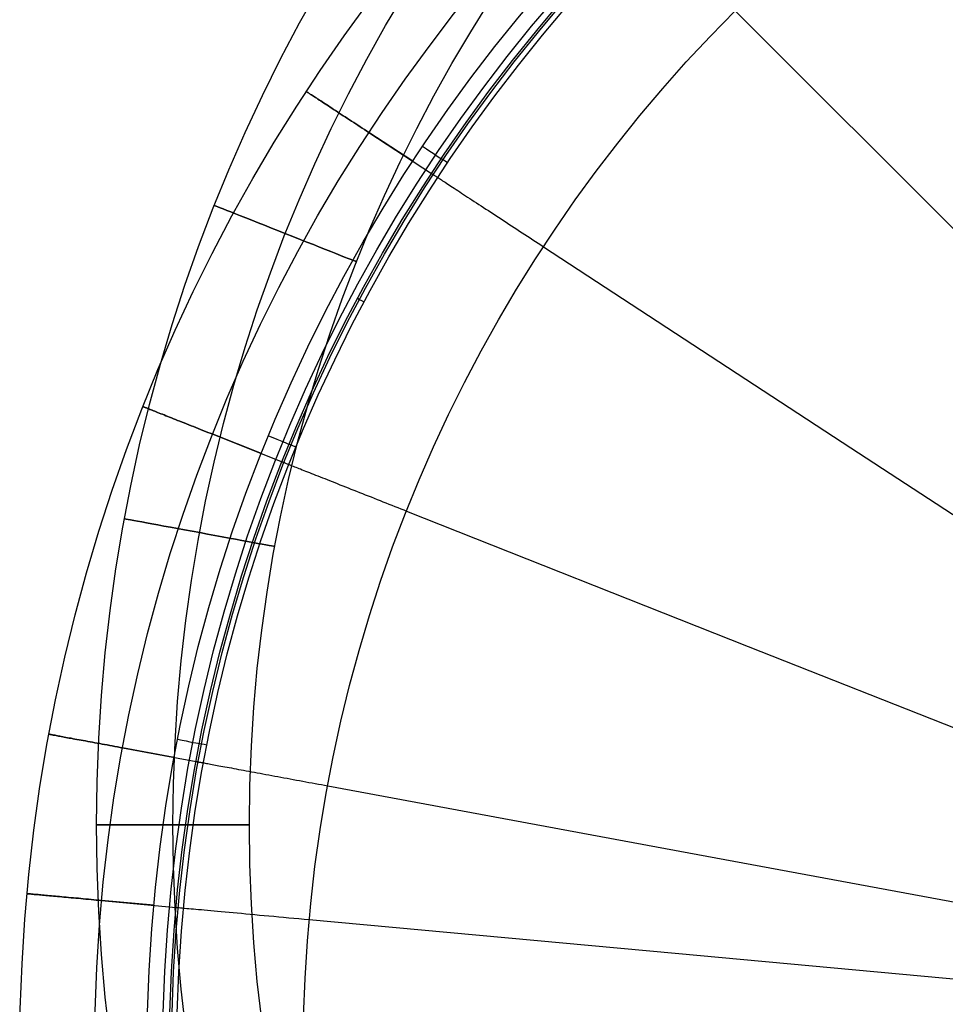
# Model space of a CAD drawing. Extents: x 66.1 to 118.8, y -25.4 to 29.7.
# Tile 5 of 29: x 67.4 to 79.5, y -1.8 to 11.1. Entities that reach past the tile are written whole.
import ezdxf

# ---------------------------------------------------------------- set-up
doc = ezdxf.new("R2010")
doc.units = 0
doc.layers.add('LAYER_06', color=254, linetype='CONTINUOUS')
doc.layers.add('PREDEFINITO', color=7, linetype='CONTINUOUS')

msp = doc.modelspace()

# ---------------------------------------------------------------- linework, layer by layer
at = {"layer": 'LAYER_06'}
for centre, radius in [((90.4, 0.587, 34.673), 22), ((90.4, 0.587, 35.673), 21), ((90.4, 0.587, 33.673), 21), ((90.4, 0.587, 34.673), 20)]:
    msp.add_circle(centre, radius, dxfattribs=at)
at = {"layer": 'LAYER_06', "extrusion": (0.368098, 0.929787, -8.32667e-16)}
msp.add_circle((-62.837, 34.673, 33.822), 1, dxfattribs=at)
at = {"layer": 'LAYER_06', "extrusion": (0.18196, 0.983306, 1.31003e-15)}
msp.add_circle((-67.784, 34.673, 17.027), 1, dxfattribs=at)
at = {"layer": 'LAYER_06', "extrusion": (1.11022e-16, 1, 0)}
msp.add_circle((-69.4, 34.673, 0.587), 1, dxfattribs=at)
at = {"layer": 'PREDEFINITO'}
for p, q in [((76.754, 11.233, 48.505), (80.154, 7.834, 49.032)), ((71.145, 10.176, 45.708), (71.144, 10.176, 45.673)), ((71.144, 10.176, 45.673), (71.144, 10.176, 43.673)), ((71.144, 10.176, 43.673), (71.145, 10.176, 43.638)), ((71.146, 10.175, 45.742), (71.145, 10.176, 45.708)), ((71.145, 10.176, 43.638), (71.146, 10.175, 43.604)), ((71.148, 10.174, 45.777), (71.146, 10.175, 45.742)), ((71.146, 10.175, 43.604), (71.148, 10.174, 43.57)), ((71.151, 10.172, 45.811), (71.148, 10.174, 45.777)), ((71.148, 10.174, 43.57), (71.151, 10.172, 43.535)), ((71.156, 10.169, 45.845), (71.151, 10.172, 45.811)), ((71.151, 10.172, 43.535), (71.156, 10.169, 43.501)), ((71.161, 10.165, 45.879), (71.156, 10.169, 45.845)), ((71.156, 10.169, 43.501), (71.161, 10.165, 43.467)), ((71.167, 10.161, 45.913), (71.161, 10.165, 45.879)), ((71.161, 10.165, 43.467), (71.167, 10.161, 43.433)), ((71.174, 10.157, 45.946), (71.167, 10.161, 45.913)), ((71.167, 10.161, 43.433), (71.174, 10.157, 43.4)), ((71.182, 10.151, 45.979), (71.174, 10.157, 45.946)), ((71.174, 10.157, 43.4), (71.182, 10.151, 43.367)), ((71.191, 10.145, 46.012), (71.182, 10.151, 45.979)), ((71.182, 10.151, 43.367), (71.191, 10.145, 43.334)), ((71.201, 10.139, 46.044), (71.191, 10.145, 46.012)), ((71.191, 10.145, 43.334), (71.201, 10.139, 43.302)), ((71.213, 10.131, 46.076), (71.201, 10.139, 46.044)), ((71.201, 10.139, 43.302), (71.213, 10.131, 43.27)), ((71.224, 10.124, 46.108), (71.213, 10.131, 46.076)), ((71.213, 10.131, 43.27), (71.224, 10.124, 43.238)), ((71.237, 10.115, 46.139), (71.224, 10.124, 46.108)), ((71.224, 10.124, 43.238), (71.237, 10.115, 43.207)), ((71.251, 10.106, 46.169), (71.237, 10.115, 46.139)), ((71.237, 10.115, 43.207), (71.251, 10.106, 43.177)), ((71.266, 10.097, 46.199), (71.251, 10.106, 46.169)), ((71.251, 10.106, 43.177), (71.266, 10.097, 43.147)), ((71.281, 10.087, 46.228), (71.266, 10.097, 46.199)), ((71.266, 10.097, 43.147), (71.281, 10.087, 43.118)), ((71.297, 10.076, 46.257), (71.281, 10.087, 46.228)), ((71.281, 10.087, 43.118), (71.297, 10.076, 43.089)), ((71.315, 10.065, 46.284), (71.297, 10.076, 46.257)), ((71.297, 10.076, 43.089), (71.315, 10.065, 43.062)), ((71.333, 10.053, 46.311), (71.315, 10.065, 46.284)), ((71.315, 10.065, 43.062), (71.333, 10.053, 43.035)), ((71.351, 10.041, 46.338), (71.333, 10.053, 46.311)), ((71.333, 10.053, 43.035), (71.351, 10.041, 43.008)), ((71.371, 10.028, 46.363), (71.351, 10.041, 46.338)), ((71.351, 10.041, 43.008), (71.371, 10.028, 42.983)), ((71.391, 10.015, 46.388), (71.371, 10.028, 46.363)), ((71.371, 10.028, 42.983), (71.391, 10.015, 42.958)), ((71.412, 10.001, 46.412), (71.391, 10.015, 46.388)), ((71.391, 10.015, 42.958), (71.412, 10.001, 42.934)), ((71.434, 9.987, 46.435), (71.412, 10.001, 46.412)), ((71.412, 10.001, 42.934), (71.434, 9.987, 42.911)), ((71.456, 9.972, 46.457), (71.434, 9.987, 46.435)), ((71.434, 9.987, 42.911), (71.456, 9.972, 42.889)), ((71.479, 9.957, 46.478), (71.456, 9.972, 46.457)), ((71.456, 9.972, 42.889), (71.479, 9.957, 42.868)), ((71.502, 9.942, 46.498), (71.479, 9.957, 46.478)), ((71.479, 9.957, 42.868), (71.502, 9.942, 42.848)), ((71.526, 9.926, 46.517), (71.502, 9.942, 46.498)), ((71.502, 9.942, 42.848), (71.526, 9.926, 42.829)), ((71.551, 9.91, 46.535), (71.526, 9.926, 46.517)), ((71.526, 9.926, 42.829), (71.551, 9.91, 42.811)), ((73.401, 9.998, 46.373), (73.401, 9.998, 46.273)), ((71.576, 9.894, 46.552), (71.551, 9.91, 46.535)), ((71.551, 9.91, 42.811), (71.576, 9.894, 42.794)), ((71.602, 9.877, 46.568), (71.576, 9.894, 46.552)), ((71.576, 9.894, 42.794), (71.602, 9.877, 42.778)), ((71.628, 9.86, 46.583), (71.602, 9.877, 46.568)), ((71.602, 9.877, 42.778), (71.628, 9.86, 42.763)), ((71.654, 9.843, 46.597), (71.628, 9.86, 46.583)), ((71.628, 9.86, 42.763), (71.654, 9.843, 42.749)), ((71.681, 9.825, 46.61), (71.654, 9.843, 46.597)), ((71.654, 9.843, 42.749), (71.681, 9.825, 42.736)), ((71.708, 9.807, 46.621), (71.681, 9.825, 46.61)), ((71.681, 9.825, 42.736), (71.708, 9.807, 42.725)), ((71.736, 9.789, 46.632), (71.708, 9.807, 46.621)), ((71.708, 9.807, 42.725), (71.736, 9.789, 42.714)), ((71.764, 9.771, 46.641), (71.736, 9.789, 46.632)), ((71.736, 9.789, 42.714), (71.764, 9.771, 42.705)), ((71.792, 9.753, 46.649), (71.764, 9.771, 46.641)), ((71.764, 9.771, 42.705), (71.792, 9.753, 42.697)), ((71.82, 9.734, 46.656), (71.792, 9.753, 46.649)), ((71.792, 9.753, 42.697), (71.82, 9.734, 42.69)), ((71.849, 9.716, 46.662), (71.82, 9.734, 46.656)), ((71.82, 9.734, 42.69), (71.849, 9.716, 42.684)), ((71.877, 9.697, 46.667), (71.849, 9.716, 46.662)), ((71.849, 9.716, 42.684), (71.877, 9.697, 42.68)), ((71.906, 9.678, 46.67), (71.877, 9.697, 46.667)), ((71.877, 9.697, 42.68), (71.906, 9.678, 42.676)), ((71.935, 9.659, 46.672), (71.906, 9.678, 46.67)), ((71.906, 9.678, 42.676), (71.935, 9.659, 42.674)), ((71.964, 9.64, 46.673), (71.935, 9.659, 46.672)), ((71.935, 9.659, 42.674), (71.964, 9.64, 42.673)), ((72.537, 9.265, 46.673), (71.964, 9.64, 46.673)), ((71.964, 9.64, 42.673), (72.783, 9.105, 42.673)), ((72.783, 9.105, 46.273), (72.783, 9.105, 46.52)), ((72.783, 9.105, 46.52), (72.784, 9.104, 46.562)), ((72.784, 9.104, 46.562), (72.785, 9.104, 46.604)), ((72.785, 9.104, 46.604), (72.787, 9.102, 46.646)), ((72.787, 9.102, 46.646), (72.789, 9.101, 46.688)), ((72.789, 9.101, 46.688), (72.792, 9.099, 46.731)), ((72.792, 9.099, 46.731), (72.797, 9.096, 46.773)), ((72.797, 9.096, 46.773), (72.802, 9.093, 46.816)), ((72.802, 9.093, 46.816), (72.807, 9.089, 46.859)), ((72.807, 9.089, 46.859), (72.814, 9.084, 46.902)), ((72.814, 9.084, 46.902), (72.821, 9.08, 46.946)), ((72.821, 9.08, 46.946), (72.83, 9.074, 46.989)), ((72.83, 9.074, 46.989), (72.839, 9.068, 47.032)), ((72.839, 9.068, 47.032), (72.849, 9.062, 47.075)), ((72.849, 9.062, 47.075), (72.86, 9.055, 47.118)), ((72.86, 9.055, 47.118), (72.872, 9.047, 47.162)), ((72.872, 9.047, 47.162), (72.884, 9.039, 47.204)), ((72.884, 9.039, 47.204), (72.898, 9.03, 47.247)), ((72.898, 9.03, 47.247), (72.912, 9.02, 47.29)), ((72.912, 9.02, 47.29), (72.927, 9.01, 47.332)), ((72.927, 9.01, 47.332), (72.943, 9, 47.374)), ((72.943, 9, 47.374), (72.96, 8.989, 47.416)), ((72.96, 8.989, 47.416), (72.978, 8.977, 47.457)), ((72.978, 8.977, 47.457), (72.997, 8.965, 47.498)), ((72.997, 8.965, 47.498), (73.016, 8.952, 47.539)), ((73.016, 8.952, 47.539), (73.037, 8.939, 47.579)), ((73.037, 8.939, 47.579), (73.058, 8.925, 47.618)), ((73.058, 8.925, 47.618), (73.08, 8.911, 47.657)), ((73.08, 8.911, 47.657), (73.103, 8.896, 47.696)), ((73.103, 8.896, 47.696), (73.126, 8.88, 47.734)), ((73.126, 8.88, 47.734), (73.151, 8.864, 47.771)), ((73.151, 8.864, 47.771), (73.176, 8.848, 47.807)), ((73.176, 8.848, 47.807), (73.202, 8.831, 47.843)), ((73.202, 8.831, 47.843), (73.228, 8.814, 47.878)), ((73.228, 8.814, 47.878), (73.255, 8.796, 47.912)), ((73.255, 8.796, 47.912), (73.283, 8.778, 47.946)), ((73.283, 8.778, 47.946), (73.311, 8.759, 47.979)), ((73.311, 8.759, 47.979), (73.341, 8.74, 48.01)), ((73.341, 8.74, 48.01), (73.37, 8.721, 48.041)), ((73.37, 8.721, 48.041), (73.4, 8.701, 48.071)), ((73.4, 8.701, 48.071), (73.431, 8.681, 48.101)), ((73.431, 8.681, 48.101), (73.462, 8.661, 48.129)), ((73.462, 8.661, 48.129), (73.494, 8.64, 48.156)), ((73.494, 8.64, 48.156), (73.526, 8.619, 48.182)), ((73.526, 8.619, 48.182), (73.559, 8.598, 48.208)), ((73.559, 8.598, 48.208), (73.591, 8.576, 48.232)), ((73.591, 8.576, 48.232), (73.625, 8.554, 48.255)), ((73.625, 8.554, 48.255), (73.658, 8.533, 48.278)), ((73.658, 8.533, 48.278), (73.692, 8.51, 48.299)), ((73.692, 8.51, 48.299), (73.726, 8.488, 48.32)), ((73.726, 8.488, 48.32), (73.76, 8.466, 48.339)), ((73.76, 8.466, 48.339), (73.795, 8.443, 48.357)), ((73.795, 8.443, 48.357), (73.829, 8.421, 48.374)), ((73.829, 8.421, 48.374), (73.864, 8.398, 48.391)), ((73.864, 8.398, 48.391), (73.899, 8.375, 48.406)), ((73.899, 8.375, 48.406), (73.934, 8.352, 48.42)), ((73.934, 8.352, 48.42), (73.969, 8.329, 48.433)), ((73.969, 8.329, 48.433), (74.004, 8.306, 48.446)), ((74.004, 8.306, 48.446), (74.039, 8.284, 48.457)), ((74.039, 8.284, 48.457), (74.074, 8.261, 48.467)), ((74.074, 8.261, 48.467), (74.109, 8.238, 48.477)), ((74.109, 8.238, 48.477), (74.144, 8.215, 48.485)), ((74.144, 8.215, 48.485), (74.178, 8.192, 48.492)), ((74.178, 8.192, 48.492), (74.213, 8.17, 48.499)), ((74.213, 8.17, 48.499), (74.247, 8.147, 48.505)), ((74.247, 8.147, 48.505), (78.27, 5.517, 49.032)), ((72.158, 8.085, 46.373), (72.158, 8.085, 46.273)), ((69.011, 6.055, 45.742), (69.01, 6.055, 45.708)), ((69.01, 6.055, 45.708), (69.01, 6.055, 45.673)), ((69.01, 6.055, 45.673), (69.01, 6.055, 43.673)), ((69.01, 6.055, 43.673), (69.01, 6.055, 43.638)), ((69.01, 6.055, 43.638), (69.011, 6.055, 43.604)), ((69.014, 6.054, 45.777), (69.011, 6.055, 45.742)), ((69.011, 6.055, 43.604), (69.014, 6.054, 43.57)), ((69.017, 6.052, 45.811), (69.014, 6.054, 45.777)), ((69.014, 6.054, 43.57), (69.017, 6.052, 43.535)), ((69.022, 6.051, 45.845), (69.017, 6.052, 45.811)), ((69.017, 6.052, 43.535), (69.022, 6.051, 43.501)), ((69.028, 6.048, 45.879), (69.022, 6.051, 45.845)), ((69.022, 6.051, 43.501), (69.028, 6.048, 43.467)), ((71.138, 6.07, 46.373), (71.138, 6.07, 46.273)), ((69.035, 6.046, 45.913), (69.028, 6.048, 45.879)), ((69.028, 6.048, 43.467), (69.035, 6.046, 43.433)), ((69.043, 6.042, 45.946), (69.035, 6.046, 45.913)), ((69.035, 6.046, 43.433), (69.043, 6.042, 43.4)), ((69.052, 6.039, 45.979), (69.043, 6.042, 45.946)), ((69.043, 6.042, 43.4), (69.052, 6.039, 43.367)), ((69.062, 6.035, 46.012), (69.052, 6.039, 45.979)), ((69.052, 6.039, 43.367), (69.062, 6.035, 43.334)), ((69.073, 6.03, 46.044), (69.062, 6.035, 46.012)), ((69.062, 6.035, 43.334), (69.073, 6.03, 43.302)), ((69.085, 6.026, 46.076), (69.073, 6.03, 46.044)), ((69.073, 6.03, 43.302), (69.085, 6.026, 43.27)), ((69.099, 6.02, 46.108), (69.085, 6.026, 46.076)), ((69.085, 6.026, 43.27), (69.099, 6.02, 43.238)), ((69.113, 6.015, 46.139), (69.099, 6.02, 46.108)), ((69.099, 6.02, 43.238), (69.113, 6.015, 43.207)), ((69.128, 6.009, 46.169), (69.113, 6.015, 46.139)), ((69.113, 6.015, 43.207), (69.128, 6.009, 43.177)), ((69.144, 6.002, 46.199), (69.128, 6.009, 46.169)), ((69.128, 6.009, 43.177), (69.144, 6.002, 43.147)), ((69.162, 5.995, 46.228), (69.144, 6.002, 46.199)), ((69.144, 6.002, 43.147), (69.162, 5.995, 43.118)), ((69.18, 5.988, 46.257), (69.162, 5.995, 46.228)), ((69.162, 5.995, 43.118), (69.18, 5.988, 43.089)), ((69.199, 5.981, 46.284), (69.18, 5.988, 46.257)), ((69.18, 5.988, 43.089), (69.199, 5.981, 43.062)), ((69.219, 5.973, 46.311), (69.199, 5.981, 46.284)), ((69.199, 5.981, 43.062), (69.219, 5.973, 43.035)), ((69.24, 5.964, 46.338), (69.219, 5.973, 46.311)), ((69.219, 5.973, 43.035), (69.24, 5.964, 43.008)), ((69.261, 5.956, 46.363), (69.24, 5.964, 46.338)), ((69.24, 5.964, 43.008), (69.261, 5.956, 42.983)), ((69.284, 5.947, 46.388), (69.261, 5.956, 46.363)), ((69.261, 5.956, 42.983), (69.284, 5.947, 42.958)), ((69.307, 5.938, 46.412), (69.284, 5.947, 46.388)), ((69.284, 5.947, 42.958), (69.307, 5.938, 42.934)), ((69.331, 5.928, 46.435), (69.307, 5.938, 46.412)), ((69.307, 5.938, 42.934), (69.331, 5.928, 42.911)), ((69.356, 5.918, 46.457), (69.331, 5.928, 46.435)), ((69.331, 5.928, 42.911), (69.356, 5.918, 42.889)), ((69.381, 5.908, 46.478), (69.356, 5.918, 46.457)), ((69.356, 5.918, 42.889), (69.381, 5.908, 42.868)), ((69.407, 5.898, 46.498), (69.381, 5.908, 46.478)), ((69.381, 5.908, 42.868), (69.407, 5.898, 42.848)), ((69.434, 5.887, 46.517), (69.407, 5.898, 46.498)), ((69.407, 5.898, 42.848), (69.434, 5.887, 42.829)), ((69.461, 5.877, 46.535), (69.434, 5.887, 46.517)), ((69.434, 5.887, 42.829), (69.461, 5.877, 42.811)), ((69.489, 5.866, 46.552), (69.461, 5.877, 46.535)), ((69.461, 5.877, 42.811), (69.489, 5.866, 42.794)), ((69.518, 5.854, 46.568), (69.489, 5.866, 46.552)), ((69.489, 5.866, 42.794), (69.518, 5.854, 42.778)), ((69.547, 5.843, 46.583), (69.518, 5.854, 46.568)), ((69.518, 5.854, 42.778), (69.547, 5.843, 42.763)), ((69.576, 5.831, 46.597), (69.547, 5.843, 46.583)), ((69.547, 5.843, 42.763), (69.576, 5.831, 42.749)), ((69.606, 5.819, 46.61), (69.576, 5.831, 46.597)), ((69.576, 5.831, 42.749), (69.606, 5.819, 42.736)), ((69.636, 5.807, 46.621), (69.606, 5.819, 46.61)), ((69.606, 5.819, 42.736), (69.636, 5.807, 42.725)), ((69.667, 5.795, 46.632), (69.636, 5.807, 46.621)), ((69.636, 5.807, 42.725), (69.667, 5.795, 42.714)), ((69.698, 5.783, 46.641), (69.667, 5.795, 46.632)), ((69.667, 5.795, 42.714), (69.698, 5.783, 42.705)), ((69.729, 5.771, 46.649), (69.698, 5.783, 46.641)), ((69.698, 5.783, 42.705), (69.729, 5.771, 42.697)), ((69.76, 5.758, 46.656), (69.729, 5.771, 46.649)), ((69.729, 5.771, 42.697), (69.76, 5.758, 42.69)), ((69.792, 5.746, 46.662), (69.76, 5.758, 46.656)), ((69.76, 5.758, 42.69), (69.792, 5.746, 42.684)), ((69.824, 5.733, 46.667), (69.792, 5.746, 46.662)), ((69.792, 5.746, 42.684), (69.824, 5.733, 42.68)), ((69.856, 5.72, 46.67), (69.824, 5.733, 46.667)), ((69.824, 5.733, 42.68), (69.856, 5.72, 42.676)), ((69.888, 5.708, 46.672), (69.856, 5.72, 46.67)), ((69.856, 5.72, 42.676), (69.888, 5.708, 42.674)), ((69.92, 5.695, 46.673), (69.888, 5.708, 46.672)), ((69.888, 5.708, 42.674), (69.92, 5.695, 42.673)), ((70.557, 5.443, 46.673), (69.92, 5.695, 46.673)), ((69.92, 5.695, 42.673), (70.83, 5.335, 42.673)), ((78.27, 5.517, 49.032), (82.308, 2.878, 49.403)), ((70.83, 5.335, 46.273), (70.83, 5.335, 46.52)), ((70.83, 5.335, 46.52), (70.831, 5.335, 46.562)), ((70.831, 5.335, 46.562), (70.832, 5.334, 46.604)), ((70.832, 5.334, 46.604), (70.834, 5.333, 46.646)), ((70.834, 5.333, 46.646), (70.837, 5.332, 46.688)), ((70.837, 5.332, 46.688), (70.84, 5.331, 46.731)), ((70.84, 5.331, 46.731), (70.845, 5.329, 46.773)), ((70.845, 5.329, 46.773), (70.851, 5.327, 46.816)), ((70.851, 5.327, 46.816), (70.857, 5.324, 46.859)), ((70.857, 5.324, 46.859), (70.864, 5.321, 46.902)), ((70.864, 5.321, 46.902), (70.873, 5.318, 46.946)), ((70.873, 5.318, 46.946), (70.882, 5.314, 46.989)), ((70.882, 5.314, 46.989), (70.892, 5.31, 47.032)), ((70.892, 5.31, 47.032), (70.903, 5.306, 47.075)), ((70.903, 5.306, 47.075), (70.915, 5.301, 47.118)), ((70.915, 5.301, 47.118), (70.928, 5.296, 47.162)), ((70.928, 5.296, 47.162), (70.942, 5.29, 47.204)), ((70.942, 5.29, 47.204), (70.957, 5.284, 47.247)), ((70.957, 5.284, 47.247), (70.973, 5.278, 47.29)), ((70.973, 5.278, 47.29), (70.99, 5.271, 47.332)), ((70.99, 5.271, 47.332), (71.008, 5.264, 47.374)), ((71.008, 5.264, 47.374), (71.027, 5.257, 47.416)), ((71.027, 5.257, 47.416), (71.047, 5.249, 47.457)), ((71.047, 5.249, 47.457), (71.068, 5.241, 47.498)), ((71.068, 5.241, 47.498), (71.089, 5.232, 47.539)), ((71.089, 5.232, 47.539), (71.112, 5.223, 47.579)), ((71.112, 5.223, 47.579), (71.135, 5.214, 47.618)), ((71.135, 5.214, 47.618), (71.16, 5.204, 47.657)), ((71.16, 5.204, 47.657), (71.185, 5.194, 47.696)), ((71.185, 5.194, 47.696), (71.211, 5.184, 47.734)), ((71.211, 5.184, 47.734), (71.238, 5.173, 47.771)), ((71.238, 5.173, 47.771), (71.266, 5.162, 47.807)), ((71.266, 5.162, 47.807), (71.295, 5.151, 47.843)), ((71.295, 5.151, 47.843), (71.324, 5.139, 47.878)), ((71.324, 5.139, 47.878), (71.354, 5.127, 47.912)), ((71.354, 5.127, 47.912), (71.385, 5.115, 47.946)), ((71.385, 5.115, 47.946), (71.417, 5.102, 47.979)), ((71.417, 5.102, 47.979), (71.449, 5.09, 48.01)), ((71.449, 5.09, 48.01), (71.482, 5.077, 48.041)), ((71.482, 5.077, 48.041), (71.516, 5.063, 48.071)), ((71.516, 5.063, 48.071), (71.55, 5.05, 48.101)), ((71.55, 5.05, 48.101), (71.584, 5.036, 48.129)), ((71.584, 5.036, 48.129), (71.62, 5.022, 48.156)), ((71.62, 5.022, 48.156), (71.655, 5.008, 48.182)), ((71.655, 5.008, 48.182), (71.691, 4.994, 48.208)), ((71.691, 4.994, 48.208), (71.728, 4.979, 48.232)), ((71.728, 4.979, 48.232), (71.765, 4.965, 48.255)), ((71.765, 4.965, 48.255), (71.802, 4.95, 48.278)), ((71.802, 4.95, 48.278), (71.84, 4.935, 48.299)), ((71.84, 4.935, 48.299), (71.878, 4.92, 48.32)), ((71.878, 4.92, 48.32), (71.916, 4.905, 48.339)), ((71.916, 4.905, 48.339), (71.954, 4.89, 48.357)), ((71.954, 4.89, 48.357), (71.992, 4.875, 48.374)), ((71.992, 4.875, 48.374), (72.031, 4.859, 48.391)), ((72.031, 4.859, 48.391), (72.07, 4.844, 48.406)), ((72.07, 4.844, 48.406), (72.109, 4.829, 48.42)), ((72.109, 4.829, 48.42), (72.147, 4.813, 48.433)), ((72.147, 4.813, 48.433), (72.186, 4.798, 48.446)), ((72.186, 4.798, 48.446), (72.225, 4.782, 48.457)), ((72.225, 4.782, 48.457), (72.264, 4.767, 48.467)), ((72.264, 4.767, 48.467), (72.303, 4.752, 48.477)), ((72.303, 4.752, 48.477), (72.342, 4.736, 48.485)), ((72.342, 4.736, 48.485), (72.38, 4.721, 48.492)), ((72.38, 4.721, 48.492), (72.418, 4.706, 48.499)), ((72.418, 4.706, 48.499), (72.457, 4.691, 48.505)), ((72.457, 4.691, 48.505), (76.926, 2.922, 49.032)), ((70.358, 4.014, 46.373), (70.358, 4.014, 46.273)), ((76.926, 2.922, 49.032), (81.411, 1.146, 49.403)), ((69.803, 1.918, 46.373), (69.803, 1.918, 46.273)), ((67.779, 1.773, 45.708), (67.778, 1.773, 45.673)), ((67.778, 1.773, 45.673), (67.778, 1.773, 43.673)), ((67.778, 1.773, 43.673), (67.779, 1.773, 43.638)), ((67.78, 1.773, 45.742), (67.779, 1.773, 45.708)), ((67.779, 1.773, 43.638), (67.78, 1.773, 43.604)), ((67.783, 1.773, 45.777), (67.78, 1.773, 45.742)), ((67.78, 1.773, 43.604), (67.783, 1.773, 43.57)), ((67.787, 1.772, 45.811), (67.783, 1.773, 45.777)), ((67.783, 1.773, 43.57), (67.787, 1.772, 43.535)), ((67.791, 1.771, 45.845), (67.787, 1.772, 45.811)), ((67.787, 1.772, 43.535), (67.791, 1.771, 43.501)), ((67.798, 1.77, 45.879), (67.791, 1.771, 45.845)), ((67.791, 1.771, 43.501), (67.798, 1.77, 43.467)), ((67.805, 1.768, 45.913), (67.798, 1.77, 45.879)), ((67.798, 1.77, 43.467), (67.805, 1.768, 43.433)), ((67.813, 1.767, 45.946), (67.805, 1.768, 45.913)), ((67.805, 1.768, 43.433), (67.813, 1.767, 43.4)), ((67.823, 1.765, 45.979), (67.813, 1.767, 45.946)), ((67.813, 1.767, 43.4), (67.823, 1.765, 43.367)), ((67.834, 1.763, 46.012), (67.823, 1.765, 45.979)), ((67.823, 1.765, 43.367), (67.834, 1.763, 43.334)), ((67.845, 1.761, 46.044), (67.834, 1.763, 46.012)), ((67.834, 1.763, 43.334), (67.845, 1.761, 43.302)), ((67.858, 1.759, 46.076), (67.845, 1.761, 46.044)), ((67.845, 1.761, 43.302), (67.858, 1.759, 43.27)), ((67.872, 1.756, 46.108), (67.858, 1.759, 46.076)), ((67.858, 1.759, 43.27), (67.872, 1.756, 43.238)), ((67.888, 1.753, 46.139), (67.872, 1.756, 46.108)), ((67.872, 1.756, 43.238), (67.888, 1.753, 43.207)), ((67.904, 1.75, 46.169), (67.888, 1.753, 46.139)), ((67.888, 1.753, 43.207), (67.904, 1.75, 43.177)), ((67.921, 1.747, 46.199), (67.904, 1.75, 46.169)), ((67.904, 1.75, 43.177), (67.921, 1.747, 43.147)), ((67.939, 1.744, 46.228), (67.921, 1.747, 46.199)), ((67.921, 1.747, 43.147), (67.939, 1.744, 43.118)), ((67.958, 1.74, 46.257), (67.939, 1.744, 46.228)), ((67.939, 1.744, 43.118), (67.958, 1.74, 43.089)), ((67.978, 1.736, 46.284), (67.958, 1.74, 46.257)), ((67.958, 1.74, 43.089), (67.978, 1.736, 43.062)), ((67.999, 1.732, 46.311), (67.978, 1.736, 46.284)), ((67.978, 1.736, 43.062), (67.999, 1.732, 43.035)), ((68.022, 1.728, 46.338), (67.999, 1.732, 46.311)), ((67.999, 1.732, 43.035), (68.022, 1.728, 43.008)), ((68.044, 1.724, 46.363), (68.022, 1.728, 46.338)), ((68.022, 1.728, 43.008), (68.044, 1.724, 42.983)), ((68.068, 1.72, 46.388), (68.044, 1.724, 46.363)), ((68.044, 1.724, 42.983), (68.068, 1.72, 42.958)), ((68.093, 1.715, 46.412), (68.068, 1.72, 46.388)), ((68.068, 1.72, 42.958), (68.093, 1.715, 42.934)), ((68.118, 1.711, 46.435), (68.093, 1.715, 46.412)), ((68.093, 1.715, 42.934), (68.118, 1.711, 42.911)), ((68.144, 1.706, 46.457), (68.118, 1.711, 46.435)), ((68.118, 1.711, 42.911), (68.144, 1.706, 42.889)), ((68.171, 1.701, 46.478), (68.144, 1.706, 46.457)), ((68.144, 1.706, 42.889), (68.171, 1.701, 42.868)), ((68.199, 1.696, 46.498), (68.171, 1.701, 46.478)), ((68.171, 1.701, 42.868), (68.199, 1.696, 42.848)), ((68.227, 1.69, 46.517), (68.199, 1.696, 46.498)), ((68.199, 1.696, 42.848), (68.227, 1.69, 42.829)), ((68.256, 1.685, 46.535), (68.227, 1.69, 46.517)), ((68.227, 1.69, 42.829), (68.256, 1.685, 42.811)), ((68.286, 1.68, 46.552), (68.256, 1.685, 46.535)), ((68.256, 1.685, 42.811), (68.286, 1.68, 42.794)), ((68.316, 1.674, 46.568), (68.286, 1.68, 46.552)), ((68.286, 1.68, 42.794), (68.316, 1.674, 42.778)), ((68.346, 1.668, 46.583), (68.316, 1.674, 46.568)), ((68.316, 1.674, 42.778), (68.346, 1.668, 42.763)), ((68.377, 1.663, 46.597), (68.346, 1.668, 46.583)), ((68.346, 1.668, 42.763), (68.377, 1.663, 42.749)), ((68.409, 1.657, 46.61), (68.377, 1.663, 46.597)), ((68.377, 1.663, 42.749), (68.409, 1.657, 42.736)), ((68.441, 1.651, 46.621), (68.409, 1.657, 46.61)), ((68.409, 1.657, 42.736), (68.441, 1.651, 42.725)), ((68.473, 1.645, 46.632), (68.441, 1.651, 46.621)), ((68.441, 1.651, 42.725), (68.473, 1.645, 42.714)), ((68.506, 1.639, 46.641), (68.473, 1.645, 46.632)), ((68.473, 1.645, 42.714), (68.506, 1.639, 42.705)), ((68.539, 1.633, 46.649), (68.506, 1.639, 46.641)), ((68.506, 1.639, 42.705), (68.539, 1.633, 42.697)), ((68.572, 1.626, 46.656), (68.539, 1.633, 46.649)), ((68.539, 1.633, 42.697), (68.572, 1.626, 42.69)), ((68.606, 1.62, 46.662), (68.572, 1.626, 46.656)), ((68.572, 1.626, 42.69), (68.606, 1.62, 42.684)), ((68.639, 1.614, 46.667), (68.606, 1.62, 46.662)), ((68.606, 1.62, 42.684), (68.639, 1.614, 42.68)), ((68.673, 1.608, 46.67), (68.639, 1.614, 46.667)), ((68.639, 1.614, 42.68), (68.673, 1.608, 42.676)), ((68.707, 1.602, 46.672), (68.673, 1.608, 46.67)), ((68.673, 1.608, 42.676), (68.707, 1.602, 42.674)), ((68.741, 1.595, 46.673), (68.707, 1.602, 46.672)), ((68.707, 1.602, 42.674), (68.741, 1.595, 42.673)), ((69.415, 1.471, 46.673), (68.741, 1.595, 46.673)), ((68.741, 1.595, 42.673), (69.704, 1.417, 42.673)), ((69.704, 1.417, 46.273), (69.704, 1.417, 46.52)), ((69.704, 1.417, 46.52), (69.704, 1.417, 46.562)), ((69.704, 1.417, 46.562), (69.705, 1.417, 46.604)), ((69.705, 1.417, 46.604), (69.708, 1.416, 46.646)), ((69.708, 1.416, 46.646), (69.711, 1.416, 46.688)), ((69.711, 1.416, 46.688), (69.715, 1.415, 46.731)), ((69.715, 1.415, 46.731), (69.72, 1.414, 46.773)), ((69.72, 1.414, 46.773), (69.725, 1.413, 46.816)), ((69.725, 1.413, 46.816), (69.732, 1.412, 46.859)), ((69.732, 1.412, 46.859), (69.74, 1.41, 46.902)), ((69.74, 1.41, 46.902), (69.749, 1.409, 46.946)), ((69.749, 1.409, 46.946), (69.758, 1.407, 46.989)), ((69.758, 1.407, 46.989), (69.769, 1.405, 47.032)), ((69.769, 1.405, 47.032), (69.781, 1.403, 47.075)), ((69.781, 1.403, 47.075), (69.794, 1.4, 47.118)), ((69.794, 1.4, 47.118), (69.808, 1.398, 47.162)), ((69.808, 1.398, 47.162), (69.822, 1.395, 47.204)), ((69.822, 1.395, 47.204), (69.838, 1.392, 47.247)), ((69.838, 1.392, 47.247), (69.855, 1.389, 47.29)), ((69.855, 1.389, 47.29), (69.873, 1.386, 47.332)), ((69.873, 1.386, 47.332), (69.892, 1.382, 47.374)), ((69.892, 1.382, 47.374), (69.912, 1.379, 47.416)), ((69.912, 1.379, 47.416), (69.933, 1.375, 47.457)), ((69.933, 1.375, 47.457), (69.955, 1.371, 47.498)), ((69.955, 1.371, 47.498), (69.978, 1.366, 47.539)), ((69.978, 1.366, 47.539), (70.002, 1.362, 47.579)), ((70.002, 1.362, 47.579), (70.027, 1.357, 47.618)), ((70.027, 1.357, 47.618), (70.052, 1.353, 47.657)), ((70.052, 1.353, 47.657), (70.079, 1.348, 47.696)), ((70.079, 1.348, 47.696), (70.107, 1.342, 47.734)), ((70.107, 1.342, 47.734), (70.135, 1.337, 47.771)), ((70.135, 1.337, 47.771), (70.165, 1.332, 47.807)), ((70.165, 1.332, 47.807), (70.195, 1.326, 47.843)), ((70.195, 1.326, 47.843), (70.226, 1.32, 47.878)), ((70.226, 1.32, 47.878), (70.258, 1.314, 47.912)), ((70.258, 1.314, 47.912), (70.291, 1.308, 47.946)), ((70.291, 1.308, 47.946), (70.324, 1.302, 47.979)), ((70.324, 1.302, 47.979), (70.358, 1.296, 48.01)), ((70.358, 1.296, 48.01), (70.393, 1.289, 48.041)), ((70.393, 1.289, 48.041), (70.429, 1.283, 48.071)), ((70.429, 1.283, 48.071), (70.465, 1.276, 48.101)), ((70.465, 1.276, 48.101), (70.501, 1.269, 48.129)), ((70.501, 1.269, 48.129), (70.539, 1.263, 48.156)), ((70.539, 1.263, 48.156), (70.576, 1.256, 48.182)), ((70.576, 1.256, 48.182), (70.615, 1.249, 48.208)), ((70.615, 1.249, 48.208), (70.653, 1.241, 48.232)), ((70.653, 1.241, 48.232), (70.692, 1.234, 48.255)), ((70.692, 1.234, 48.255), (70.732, 1.227, 48.278)), ((70.732, 1.227, 48.278), (70.771, 1.22, 48.299)), ((70.771, 1.22, 48.299), (70.811, 1.212, 48.32)), ((70.811, 1.212, 48.32), (70.852, 1.205, 48.339)), ((70.852, 1.205, 48.339), (70.892, 1.197, 48.357)), ((70.892, 1.197, 48.357), (70.933, 1.19, 48.374)), ((70.933, 1.19, 48.374), (70.974, 1.182, 48.391)), ((70.974, 1.182, 48.391), (71.015, 1.174, 48.406)), ((71.015, 1.174, 48.406), (71.056, 1.167, 48.42)), ((71.056, 1.167, 48.42), (71.097, 1.159, 48.433)), ((71.097, 1.159, 48.433), (71.138, 1.152, 48.446)), ((71.138, 1.152, 48.446), (71.179, 1.144, 48.457)), ((71.179, 1.144, 48.457), (71.22, 1.136, 48.467)), ((71.22, 1.136, 48.467), (71.261, 1.129, 48.477)), ((71.261, 1.129, 48.477), (71.302, 1.121, 48.485)), ((71.302, 1.121, 48.485), (71.343, 1.114, 48.492)), ((71.343, 1.114, 48.492), (71.383, 1.106, 48.499)), ((71.383, 1.106, 48.499), (71.424, 1.099, 48.505)), ((71.424, 1.099, 48.505), (76.15, 0.224, 49.032)), ((76.15, 0.224, 49.032), (80.893, -0.654, 49.403)), ((69.465, -0.236, 46.373), (69.465, -0.236, 46.273)), ((67.492, -0.311, 45.742), (67.491, -0.311, 45.708)), ((67.491, -0.311, 45.708), (67.491, -0.311, 45.673)), ((67.491, -0.311, 45.673), (67.491, -0.311, 43.673)), ((67.491, -0.311, 43.673), (67.491, -0.311, 43.638)), ((67.491, -0.311, 43.638), (67.492, -0.311, 43.604)), ((67.495, -0.311, 45.777), (67.492, -0.311, 45.742)), ((67.492, -0.311, 43.604), (67.495, -0.311, 43.57)), ((67.499, -0.312, 45.811), (67.495, -0.311, 45.777)), ((67.495, -0.311, 43.57), (67.499, -0.312, 43.535)), ((67.504, -0.312, 45.845), (67.499, -0.312, 45.811)), ((67.499, -0.312, 43.535), (67.504, -0.312, 43.501)), ((67.51, -0.313, 45.879), (67.504, -0.312, 45.845)), ((67.504, -0.312, 43.501), (67.51, -0.313, 43.467)), ((67.517, -0.313, 45.913), (67.51, -0.313, 45.879)), ((67.51, -0.313, 43.467), (67.517, -0.313, 43.433)), ((67.526, -0.314, 45.946), (67.517, -0.313, 45.913)), ((67.517, -0.313, 43.433), (67.526, -0.314, 43.4)), ((67.536, -0.315, 45.979), (67.526, -0.314, 45.946)), ((67.526, -0.314, 43.4), (67.536, -0.315, 43.367)), ((67.547, -0.316, 46.012), (67.536, -0.315, 45.979)), ((67.536, -0.315, 43.367), (67.547, -0.316, 43.334)), ((67.559, -0.317, 46.044), (67.547, -0.316, 46.012)), ((67.547, -0.316, 43.334), (67.559, -0.317, 43.302)), ((67.572, -0.318, 46.076), (67.559, -0.317, 46.044)), ((67.559, -0.317, 43.302), (67.572, -0.318, 43.27)), ((67.586, -0.32, 46.108), (67.572, -0.318, 46.076)), ((67.572, -0.318, 43.27), (67.586, -0.32, 43.238)), ((67.601, -0.321, 46.139), (67.586, -0.32, 46.108)), ((67.586, -0.32, 43.238), (67.601, -0.321, 43.207)), ((67.617, -0.323, 46.169), (67.601, -0.321, 46.139)), ((67.601, -0.321, 43.207), (67.617, -0.323, 43.177)), ((67.635, -0.324, 46.199), (67.617, -0.323, 46.169)), ((67.617, -0.323, 43.177), (67.635, -0.324, 43.147)), ((67.653, -0.326, 46.228), (67.635, -0.324, 46.199)), ((67.635, -0.324, 43.147), (67.653, -0.326, 43.118)), ((67.673, -0.328, 46.257), (67.653, -0.326, 46.228)), ((67.653, -0.326, 43.118), (67.673, -0.328, 43.089)), ((67.693, -0.33, 46.284), (67.673, -0.328, 46.257)), ((67.673, -0.328, 43.089), (67.693, -0.33, 43.062)), ((67.715, -0.331, 46.311), (67.693, -0.33, 46.284)), ((67.693, -0.33, 43.062), (67.715, -0.331, 43.035)), ((67.737, -0.334, 46.338), (67.715, -0.331, 46.311)), ((67.715, -0.331, 43.035), (67.737, -0.334, 43.008)), ((67.76, -0.336, 46.363), (67.737, -0.334, 46.338)), ((67.737, -0.334, 43.008), (67.76, -0.336, 42.983)), ((67.784, -0.338, 46.388), (67.76, -0.336, 46.363)), ((67.76, -0.336, 42.983), (67.784, -0.338, 42.958)), ((67.809, -0.34, 46.412), (67.784, -0.338, 46.388)), ((67.784, -0.338, 42.958), (67.809, -0.34, 42.934)), ((67.835, -0.342, 46.435), (67.809, -0.34, 46.412)), ((67.809, -0.34, 42.934), (67.835, -0.342, 42.911)), ((67.861, -0.345, 46.457), (67.835, -0.342, 46.435)), ((67.835, -0.342, 42.911), (67.861, -0.345, 42.889)), ((67.888, -0.347, 46.478), (67.861, -0.345, 46.457)), ((67.861, -0.345, 42.889), (67.888, -0.347, 42.868)), ((67.916, -0.35, 46.498), (67.888, -0.347, 46.478)), ((67.888, -0.347, 42.868), (67.916, -0.35, 42.848)), ((67.945, -0.353, 46.517), (67.916, -0.35, 46.498)), ((67.916, -0.35, 42.848), (67.945, -0.353, 42.829)), ((67.974, -0.355, 46.535), (67.945, -0.353, 46.517)), ((67.945, -0.353, 42.829), (67.974, -0.355, 42.811)), ((68.004, -0.358, 46.552), (67.974, -0.355, 46.535)), ((67.974, -0.355, 42.811), (68.004, -0.358, 42.794)), ((68.035, -0.361, 46.568), (68.004, -0.358, 46.552)), ((68.004, -0.358, 42.794), (68.035, -0.361, 42.778)), ((68.066, -0.364, 46.583), (68.035, -0.361, 46.568)), ((68.035, -0.361, 42.778), (68.066, -0.364, 42.763)), ((68.097, -0.367, 46.597), (68.066, -0.364, 46.583)), ((68.066, -0.364, 42.763), (68.097, -0.367, 42.749)), ((68.129, -0.37, 46.61), (68.097, -0.367, 46.597)), ((68.097, -0.367, 42.749), (68.129, -0.37, 42.736)), ((68.162, -0.372, 46.621), (68.129, -0.37, 46.61)), ((68.129, -0.37, 42.736), (68.162, -0.372, 42.725)), ((68.194, -0.376, 46.632), (68.162, -0.372, 46.621)), ((68.162, -0.372, 42.725), (68.194, -0.376, 42.714)), ((68.227, -0.379, 46.641), (68.194, -0.376, 46.632)), ((68.194, -0.376, 42.714), (68.227, -0.379, 42.705)), ((68.261, -0.382, 46.649), (68.227, -0.379, 46.641)), ((68.227, -0.379, 42.705), (68.261, -0.382, 42.697)), ((68.295, -0.385, 46.656), (68.261, -0.382, 46.649)), ((68.261, -0.382, 42.697), (68.295, -0.385, 42.69)), ((68.329, -0.388, 46.662), (68.295, -0.385, 46.656)), ((68.295, -0.385, 42.69), (68.329, -0.388, 42.684)), ((68.363, -0.391, 46.667), (68.329, -0.388, 46.662)), ((68.329, -0.388, 42.684), (68.363, -0.391, 42.68)), ((68.397, -0.394, 46.67), (68.363, -0.391, 46.667)), ((68.363, -0.391, 42.68), (68.397, -0.394, 42.676)), ((68.431, -0.397, 46.672), (68.397, -0.394, 46.67)), ((68.397, -0.394, 42.676), (68.431, -0.397, 42.674)), ((68.466, -0.4, 46.673), (68.431, -0.397, 46.672)), ((68.431, -0.397, 42.674), (68.466, -0.4, 42.673)), ((69.148, -0.463, 46.673), (68.466, -0.4, 46.673)), ((68.466, -0.4, 42.673), (69.44, -0.49, 42.673)), ((69.44, -0.49, 46.273), (69.44, -0.49, 46.52)), ((69.44, -0.49, 46.52), (69.442, -0.49, 46.589)), ((69.442, -0.49, 46.589), (69.445, -0.49, 46.658)), ((69.445, -0.49, 46.658), (69.451, -0.491, 46.726)), ((69.451, -0.491, 46.726), (69.459, -0.492, 46.795)), ((69.459, -0.492, 46.795), (69.47, -0.493, 46.863)), ((69.47, -0.493, 46.863), (69.483, -0.494, 46.93)), ((69.483, -0.494, 46.93), (69.498, -0.495, 46.997)), ((69.498, -0.495, 46.997), (69.515, -0.497, 47.064)), ((69.515, -0.497, 47.064), (69.535, -0.499, 47.13)), ((69.535, -0.499, 47.13), (69.557, -0.501, 47.195)), ((69.557, -0.501, 47.195), (69.581, -0.503, 47.259)), ((69.581, -0.503, 47.259), (69.608, -0.505, 47.323)), ((69.608, -0.505, 47.323), (69.636, -0.508, 47.385)), ((69.636, -0.508, 47.385), (69.667, -0.511, 47.447)), ((69.667, -0.511, 47.447), (69.7, -0.514, 47.507)), ((69.7, -0.514, 47.507), (69.735, -0.517, 47.567)), ((69.735, -0.517, 47.567), (69.772, -0.52, 47.625)), ((69.772, -0.52, 47.625), (69.81, -0.524, 47.681)), ((69.81, -0.524, 47.681), (69.851, -0.528, 47.737)), ((69.851, -0.528, 47.737), (69.894, -0.531, 47.791)), ((69.894, -0.531, 47.791), (69.938, -0.535, 47.843)), ((69.938, -0.535, 47.843), (69.984, -0.54, 47.894)), ((69.984, -0.54, 47.894), (70.032, -0.544, 47.943)), ((70.032, -0.544, 47.943), (70.082, -0.549, 47.991)), ((70.082, -0.549, 47.991), (70.133, -0.553, 48.036)), ((70.133, -0.553, 48.036), (70.186, -0.558, 48.08)), ((70.186, -0.558, 48.08), (70.24, -0.563, 48.122)), ((70.24, -0.563, 48.122), (70.295, -0.568, 48.163)), ((70.295, -0.568, 48.163), (70.352, -0.573, 48.201)), ((70.352, -0.573, 48.201), (70.411, -0.579, 48.237)), ((70.411, -0.579, 48.237), (70.47, -0.584, 48.272)), ((70.47, -0.584, 48.272), (70.531, -0.59, 48.304)), ((70.531, -0.59, 48.304), (70.592, -0.595, 48.334)), ((70.592, -0.595, 48.334), (70.655, -0.601, 48.362)), ((70.655, -0.601, 48.362), (70.718, -0.607, 48.388)), ((70.718, -0.607, 48.388), (70.783, -0.613, 48.411)), ((70.783, -0.613, 48.411), (70.848, -0.619, 48.432)), ((70.848, -0.619, 48.432), (70.914, -0.625, 48.451)), ((70.914, -0.625, 48.451), (70.98, -0.631, 48.468)), ((70.98, -0.631, 48.468), (71.047, -0.637, 48.483)), ((71.047, -0.637, 48.483), (71.115, -0.643, 48.495)), ((71.115, -0.643, 48.495), (71.182, -0.65, 48.505)), ((71.182, -0.65, 48.505), (75.97, -1.089, 49.032)), ((75.97, -1.089, 49.032), (80.772, -1.53, 49.403))]:
    msp.add_line(p, q, dxfattribs=at)
for centre, radius in [((90.4, -2.413, 45.673), 23.005), ((90.4, -2.413, 43.673), 23.005), ((90.4, -2.413, 46.673), 22.026), ((90.4, -2.413, 42.673), 22.026), ((90.4, -2.413, 46.673), 21.341), ((90.4, -2.413, 46.673), 21.341), ((90.4, -2.413, 46.585), 21.134), ((90.4, -2.413, 42.673), 21.048), ((90.4, -2.413, 46.373), 21.048), ((90.4, -2.413, 46.373), 21.048), ((90.4, -2.413, 46.273), 21.048), ((90.4, -2.413, 46.273), 21.048), ((90.4, -2.413, 46.273), 21.048), ((90.4, -2.413, 46.52), 21.048), ((90.4, -2.413, 46.202), 21.019), ((90.4, -2.413, 46.173), 20.95), ((90.4, -2.413, 46.173), 20.95), ((90.4, -2.413, 48.505), 19.298)]:
    msp.add_circle(centre, radius, dxfattribs=at)
at = {"layer": 'PREDEFINITO', "extrusion": (0.556337, 0.830957, -7.45634e-12)}
msp.add_arc((-55.116, 46.376, 48.288), 0.297, 90.6157, 180.6027, dxfattribs=at)
at = {"layer": 'PREDEFINITO', "extrusion": (0.556326, 0.830964, 2.55333e-08)}
msp.add_arc((-55.513, 46.272, 48.287), 0.099, 270.6156, 0.6026, dxfattribs=at)
at = {"layer": 'PREDEFINITO', "extrusion": (0.469451, 0.882958, -2.39297e-08)}
msp.add_arc((-60.004, 46.272, 40.308), 0.099, 270.6159, 0.6029, dxfattribs=at)
at = {"layer": 'PREDEFINITO', "extrusion": (0.378997, 0.925398, 4.19271e-12)}
msp.add_arc((-63.226, 46.376, 32.028), 0.297, 90.6157, 180.6027, dxfattribs=at)
at = {"layer": 'PREDEFINITO', "extrusion": (0.378993, 0.9254, 5.46177e-09)}
msp.add_arc((-63.622, 46.272, 32.028), 0.099, 270.6157, 0.6027, dxfattribs=at)
at = {"layer": 'PREDEFINITO', "extrusion": (0.19308, 0.981183, -2.54067e-12)}
msp.add_arc((-67.82, 46.376, 15.087), 0.297, 90.6157, 180.6028, dxfattribs=at)
at = {"layer": 'PREDEFINITO', "extrusion": (0.193086, 0.981182, -1.93076e-08)}
msp.add_arc((-68.216, 46.272, 15.087), 0.099, 270.6158, 0.6028, dxfattribs=at)

doc.saveas('drawing.dxf')
